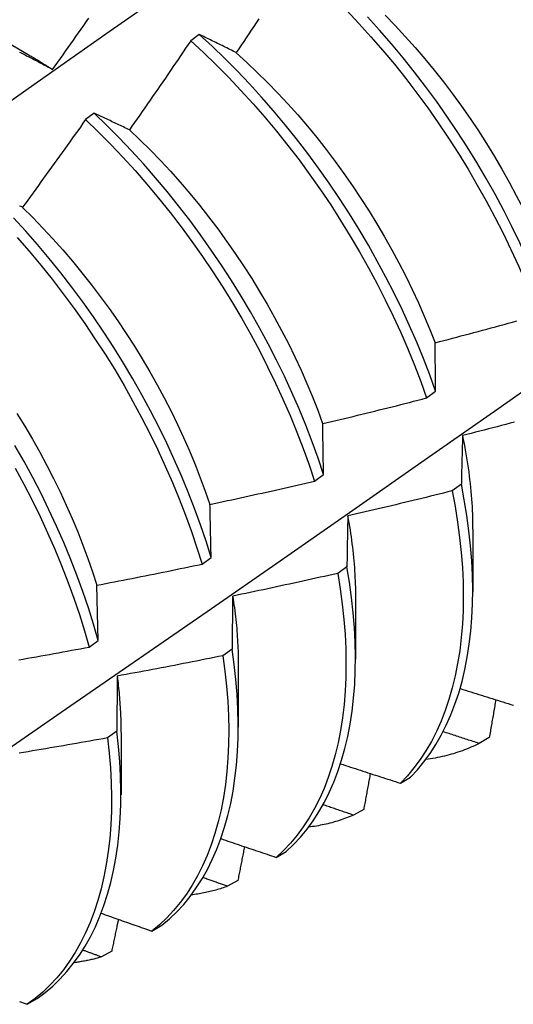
# Model space of a CAD drawing. Header units: inches. Extents: x 202.5 to 236.7, y 67 to 121.5.
# Tile 12 of 48: x 212.344 to 212.49, y 86.987 to 87.279. Entities that reach past the tile are written whole.
import ezdxf

# ---------------------------------------------------------------- set-up
doc = ezdxf.new("R2010")
doc.units = ezdxf.units.IN
doc.header["$MEASUREMENT"] = 0
doc.layers.add('Visible Edges(ANSI)', color=7, linetype='Continuous', lineweight=25)

msp = doc.modelspace()

# ---------------------------------------------------------------- linework, layer by layer
at = {"layer": 'Visible Edges(ANSI)'}
for p, q in [((212.33008, 87.27759), (212.34609, 87.26838)), ((212.39683, 87.27428), (212.39431, 87.2724)), ((212.36562, 87.25091), (212.36309, 87.24901)), ((212.46432, 87.16646), (212.46701, 87.16846)), ((212.43105, 87.14182), (212.43374, 87.14381)), ((212.47464, 87.14089), (212.4719, 87.13891)), ((212.47804, 87.12754), (212.47801, 87.10906)), ((212.39767, 87.1172), (212.40037, 87.11918)), ((212.44068, 87.11642), (212.43793, 87.11444)), ((212.36688, 87.09458), (212.36647, 87.11094)), ((212.44324, 87.10745), (212.44322, 87.08897)), ((212.36417, 87.09259), (212.36688, 87.09458)), ((212.40659, 87.09199), (212.40383, 87.09002)), ((212.40844, 87.08736), (212.40842, 87.06888)), ((212.37239, 87.06761), (212.36963, 87.06564)), ((212.37364, 87.06727), (212.37362, 87.04878)), ((212.48293, 87.06574), (212.47992, 87.06401)), ((212.45655, 87.05222), (212.45952, 87.054)), ((212.44565, 87.04446), (212.44263, 87.04275)), ((212.41971, 87.03022), (212.42269, 87.03199)), ((212.40829, 87.02334), (212.40526, 87.02164)), ((212.38278, 87.00835), (212.38576, 87.01012)), ((212.37085, 87.00236), (212.36782, 87.00067)), ((212.34575, 86.98664), (212.34875, 86.98839))]:
    msp.add_line(p, q, dxfattribs=at)
at = {"layer": 'Visible Edges(ANSI)', "flags": 128}
for points in [[(212.32304, 87.24198), (212.3461, 87.25823), (212.36915, 87.27443), (212.39219, 87.29057), (212.41523, 87.30665), (212.43827, 87.32268), (212.4613, 87.33864)], [(212.35333, 87.26392), (212.3541, 87.26501), (212.35487, 87.26609), (212.35564, 87.26718), (212.35641, 87.26826), (212.35718, 87.26935), (212.35795, 87.27044), (212.35872, 87.27152), (212.35948, 87.27261), (212.36025, 87.2737), (212.36102, 87.27479), (212.36178, 87.27588), (212.36254, 87.27697), (212.36331, 87.27806), (212.36407, 87.27915)], [(212.4406, 87.2814), (212.44424, 87.27756), (212.44782, 87.27361), (212.45134, 87.26956), (212.45479, 87.26542), (212.45816, 87.26119), (212.46145, 87.25688), (212.46467, 87.2525), (212.4678, 87.24804), (212.47083, 87.24352), (212.47378, 87.23894), (212.47663, 87.2343), (212.47938, 87.22961), (212.48203, 87.22489), (212.48458, 87.22012), (212.48701, 87.21533), (212.48934, 87.21051), (212.49155, 87.20568), (212.49365, 87.20083), (212.49563, 87.19597), (212.49748, 87.19112)], [(212.50016, 87.19311), (212.49829, 87.19797), (212.49631, 87.20282), (212.4942, 87.20767), (212.49198, 87.2125), (212.48964, 87.21732), (212.4872, 87.22211), (212.48465, 87.22687), (212.48199, 87.2316), (212.47923, 87.23628), (212.47637, 87.24091), (212.47342, 87.24549), (212.47037, 87.25), (212.46724, 87.25446), (212.46402, 87.25884), (212.46072, 87.26314), (212.45734, 87.26736), (212.45389, 87.27149), (212.45037, 87.27553), (212.44678, 87.27948)], [(212.45198, 87.28004), (212.455, 87.27692), (212.45798, 87.27372), (212.4609, 87.27044), (212.46378, 87.26709), (212.46659, 87.26367), (212.46935, 87.26019), (212.47204, 87.25665), (212.47467, 87.25304), (212.47723, 87.24939), (212.47971, 87.24568), (212.48212, 87.24193), (212.48445, 87.23813), (212.4867, 87.2343), (212.48887, 87.23043), (212.49095, 87.22654), (212.49295, 87.22262), (212.49487, 87.21869), (212.4967, 87.21474), (212.49843, 87.21078), (212.50008, 87.20681)], [(212.4145, 87.27889), (212.41376, 87.27777), (212.41302, 87.27666), (212.41228, 87.27555), (212.41154, 87.27444), (212.4108, 87.27332), (212.41005, 87.27221), (212.40931, 87.2711), (212.40857, 87.26999), (212.40782, 87.26888)], [(212.40782, 87.26888), (212.40735, 87.26912), (212.40689, 87.26935), (212.40642, 87.26958), (212.40596, 87.26981), (212.40549, 87.27004), (212.40503, 87.27027), (212.40457, 87.2705), (212.4041, 87.27073), (212.40364, 87.27096), (212.40318, 87.27118), (212.40272, 87.27141), (212.40227, 87.27164), (212.40181, 87.27186), (212.40135, 87.27208), (212.4009, 87.27231), (212.40044, 87.27253), (212.39999, 87.27275), (212.39953, 87.27297), (212.39908, 87.27319), (212.39863, 87.27341), (212.39818, 87.27363), (212.39773, 87.27385), (212.39728, 87.27407), (212.39683, 87.27428)], [(212.46701, 87.16846), (212.46525, 87.17331), (212.46338, 87.17816), (212.46138, 87.18302), (212.45927, 87.18786), (212.45704, 87.1927), (212.4547, 87.19751), (212.45225, 87.2023), (212.44969, 87.20706), (212.44703, 87.21178), (212.44426, 87.21646), (212.4414, 87.22109), (212.43844, 87.22567), (212.43539, 87.23018), (212.43225, 87.23463), (212.42903, 87.239), (212.42572, 87.2433), (212.42234, 87.24752), (212.41888, 87.25165), (212.41536, 87.25568), (212.41176, 87.25962), (212.40811, 87.26345), (212.4044, 87.26717), (212.40064, 87.27079), (212.39683, 87.27428)], [(212.39431, 87.2724), (212.39356, 87.27129), (212.39281, 87.27018), (212.39206, 87.26908), (212.39131, 87.26797), (212.39056, 87.26687), (212.38981, 87.26576), (212.38905, 87.26466), (212.3883, 87.26356), (212.38754, 87.26245), (212.38678, 87.26135), (212.38603, 87.26025), (212.38527, 87.25915), (212.38451, 87.25805), (212.38375, 87.25695), (212.38299, 87.25585), (212.38223, 87.25475), (212.38147, 87.25366), (212.3807, 87.25256), (212.37994, 87.25146), (212.37918, 87.25037), (212.37841, 87.24927), (212.37764, 87.24818), (212.37688, 87.24709), (212.37611, 87.24599)], [(212.39431, 87.2724), (212.39812, 87.26889), (212.40188, 87.26527), (212.40558, 87.26154), (212.40923, 87.2577), (212.41281, 87.25375), (212.41633, 87.24971), (212.41979, 87.24558), (212.42316, 87.24135), (212.42646, 87.23705), (212.42968, 87.23267), (212.43281, 87.22822), (212.43586, 87.2237), (212.43881, 87.21912), (212.44167, 87.21448), (212.44442, 87.2098), (212.44708, 87.20508), (212.44963, 87.20032), (212.45207, 87.19553), (212.45441, 87.19071), (212.45663, 87.18587), (212.45873, 87.18102), (212.46071, 87.17617), (212.46258, 87.17131), (212.46432, 87.16646)], [(212.34353, 87.26906), (212.34395, 87.26885), (212.34436, 87.26863), (212.34478, 87.26842), (212.3452, 87.2682), (212.34562, 87.26798), (212.34605, 87.26776), (212.34647, 87.26755), (212.34689, 87.26733), (212.34731, 87.2671), (212.34774, 87.26688), (212.34816, 87.26666), (212.34859, 87.26644), (212.34902, 87.26621), (212.34944, 87.26599), (212.34987, 87.26576), (212.3503, 87.26554), (212.35073, 87.26531), (212.35116, 87.26508), (212.35159, 87.26485), (212.35203, 87.26462), (212.35246, 87.26439), (212.35289, 87.26416), (212.35333, 87.26392)], [(212.34608, 87.26831), (212.34639, 87.26814), (212.34669, 87.26796), (212.34699, 87.26779), (212.34729, 87.26761), (212.3476, 87.26743), (212.3479, 87.26725), (212.3482, 87.26707), (212.3485, 87.26689), (212.3488, 87.26671), (212.34911, 87.26652), (212.34941, 87.26634), (212.34971, 87.26615), (212.35001, 87.26597), (212.35031, 87.26578), (212.35061, 87.26559), (212.35091, 87.26541), (212.35122, 87.26522), (212.35152, 87.26502), (212.35182, 87.26483), (212.35212, 87.26464), (212.35242, 87.26445), (212.35272, 87.26425), (212.35302, 87.26406), (212.35332, 87.26386)], [(212.40781, 87.26883), (212.41096, 87.26598), (212.41407, 87.26304), (212.41714, 87.26001), (212.42016, 87.2569), (212.42314, 87.25371), (212.42607, 87.25044), (212.42894, 87.24709), (212.43175, 87.24368), (212.4345, 87.24019), (212.43718, 87.23664), (212.4398, 87.23303), (212.44236, 87.22937), (212.44484, 87.22566), (212.44724, 87.2219), (212.44958, 87.2181), (212.45183, 87.21426), (212.45401, 87.2104), (212.45611, 87.2065), (212.45812, 87.20259), (212.46004, 87.19865), (212.46188, 87.1947), (212.46363, 87.19075), (212.46528, 87.18679), (212.46684, 87.18283)], [(212.37611, 87.24599), (212.37566, 87.24621), (212.37522, 87.24642), (212.37477, 87.24663), (212.37433, 87.24684), (212.37389, 87.24705), (212.37344, 87.24726), (212.373, 87.24747), (212.37256, 87.24768), (212.37212, 87.24789), (212.37168, 87.24809), (212.37124, 87.2483), (212.37081, 87.24851), (212.37037, 87.24871), (212.36993, 87.24891), (212.3695, 87.24912), (212.36906, 87.24932), (212.36863, 87.24952), (212.3682, 87.24972), (212.36777, 87.24992), (212.36733, 87.25012), (212.3669, 87.25032), (212.36647, 87.25051), (212.36605, 87.25071), (212.36562, 87.25091)], [(212.43374, 87.14381), (212.43211, 87.14865), (212.43035, 87.1535), (212.42847, 87.15836), (212.42646, 87.16321), (212.42435, 87.16806), (212.42211, 87.17289), (212.41976, 87.17771), (212.41731, 87.1825), (212.41474, 87.18725), (212.41207, 87.19197), (212.4093, 87.19665), (212.40643, 87.20127), (212.40346, 87.20584), (212.40041, 87.21035), (212.39726, 87.2148), (212.39403, 87.21917), (212.39072, 87.22346), (212.38734, 87.22767), (212.38388, 87.2318), (212.38035, 87.23583), (212.37675, 87.23976), (212.3731, 87.24358), (212.36938, 87.2473), (212.36562, 87.25091)], [(212.36309, 87.24901), (212.36232, 87.24792), (212.36155, 87.24683), (212.36078, 87.24574), (212.36001, 87.24466), (212.35923, 87.24357), (212.35846, 87.24248), (212.35768, 87.24139), (212.3569, 87.24031), (212.35613, 87.23922), (212.35535, 87.23814), (212.35457, 87.23705), (212.35379, 87.23597), (212.35301, 87.23489), (212.35222, 87.2338), (212.35144, 87.23272), (212.35066, 87.23164), (212.34987, 87.23056), (212.34909, 87.22948), (212.3483, 87.2284), (212.34752, 87.22732), (212.34673, 87.22625), (212.34594, 87.22517), (212.34515, 87.22409), (212.34436, 87.22302)], [(212.36309, 87.24901), (212.36686, 87.2454), (212.37056, 87.24167), (212.37421, 87.23784), (212.3778, 87.2339), (212.38133, 87.22986), (212.38478, 87.22573), (212.38817, 87.22152), (212.39147, 87.21722), (212.39469, 87.21284), (212.39783, 87.20839), (212.40088, 87.20388), (212.40384, 87.1993), (212.4067, 87.19467), (212.40947, 87.18999), (212.41213, 87.18527), (212.41468, 87.18051), (212.41713, 87.17572), (212.41947, 87.1709), (212.4217, 87.16607), (212.42381, 87.16122), (212.4258, 87.15637), (212.42767, 87.15151), (212.42942, 87.14666), (212.43105, 87.14182)], [(212.37611, 87.24598), (212.37922, 87.24304), (212.38228, 87.24001), (212.3853, 87.2369), (212.38827, 87.23369), (212.39119, 87.23042), (212.39406, 87.22706), (212.39687, 87.22364), (212.39962, 87.22015), (212.40232, 87.2166), (212.40494, 87.21299), (212.4075, 87.20933), (212.40999, 87.20562), (212.41241, 87.20186), (212.41475, 87.19807), (212.41701, 87.19424), (212.4192, 87.19038), (212.4213, 87.18649), (212.42331, 87.18258), (212.42524, 87.17865), (212.42707, 87.1747), (212.42881, 87.17075), (212.43046, 87.16679), (212.43201, 87.16283), (212.43346, 87.15887)], [(212.34436, 87.22302), (212.34394, 87.22321), (212.34351, 87.2234)], [(212.34434, 87.22299), (212.34741, 87.21996), (212.35043, 87.21684), (212.35341, 87.21364), (212.35633, 87.21036), (212.35921, 87.20701), (212.36203, 87.20359), (212.36479, 87.20011), (212.36748, 87.19657), (212.37012, 87.19296), (212.37268, 87.18931), (212.37517, 87.18561), (212.37759, 87.18186), (212.37993, 87.17807), (212.38219, 87.17424), (212.38437, 87.17038), (212.38646, 87.16649), (212.38846, 87.16258), (212.39038, 87.15864), (212.39221, 87.1547), (212.39395, 87.15074), (212.39559, 87.14678), (212.39715, 87.14281), (212.39861, 87.13885), (212.39997, 87.1349)], [(212.40037, 87.11918), (212.39885, 87.12401), (212.39721, 87.12885), (212.39544, 87.1337), (212.39355, 87.13856), (212.39154, 87.14341), (212.38942, 87.14826), (212.38718, 87.15309), (212.38482, 87.1579), (212.38236, 87.16269), (212.37979, 87.16744), (212.37711, 87.17216), (212.37433, 87.17683), (212.37146, 87.18145), (212.36849, 87.18602), (212.36543, 87.19053), (212.36228, 87.19497), (212.35904, 87.19934), (212.35573, 87.20362), (212.35233, 87.20783), (212.34887, 87.21195), (212.34534, 87.21597), (212.34174, 87.21989)], [(212.3428, 87.21404), (212.34632, 87.21001), (212.34978, 87.20589), (212.35317, 87.20168), (212.35648, 87.19738), (212.35971, 87.19301), (212.36285, 87.18857), (212.3659, 87.18405), (212.36887, 87.17948), (212.37174, 87.17486), (212.37451, 87.17018), (212.37717, 87.16546), (212.37974, 87.1607), (212.38219, 87.15591), (212.38454, 87.1511), (212.38677, 87.14627), (212.38889, 87.14142), (212.39089, 87.13656), (212.39277, 87.13171), (212.39452, 87.12686), (212.39616, 87.12202), (212.39767, 87.1172)], [(212.33411, 87.0583), (212.35585, 87.07324), (212.37754, 87.0882), (212.3992, 87.10318), (212.42082, 87.11817), (212.44239, 87.13319), (212.46393, 87.14821), (212.48543, 87.16325), (212.50688, 87.17831), (212.5283, 87.19337), (212.54968, 87.20845)], [(212.46686, 87.18283), (212.46814, 87.18317), (212.46942, 87.1835), (212.4707, 87.18384), (212.47198, 87.18417), (212.47325, 87.18451), (212.47453, 87.18485), (212.47581, 87.18519), (212.47709, 87.18553), (212.47837, 87.18587), (212.47964, 87.18621), (212.48092, 87.18655), (212.4822, 87.1869), (212.48347, 87.18724), (212.48475, 87.18759), (212.48602, 87.18794), (212.4873, 87.18829), (212.48857, 87.18864), (212.48985, 87.18899), (212.49112, 87.18934)], [(212.46701, 87.16846), (212.467, 87.16907), (212.46699, 87.16968), (212.46698, 87.17029), (212.46698, 87.1709), (212.46697, 87.1715), (212.46696, 87.17211), (212.46696, 87.17271), (212.46695, 87.17332), (212.46694, 87.17392), (212.46694, 87.17452), (212.46693, 87.17512), (212.46692, 87.17572), (212.46692, 87.17632), (212.46691, 87.17692), (212.46691, 87.17752), (212.4669, 87.17811), (212.46689, 87.17871), (212.46689, 87.1793), (212.46688, 87.17989), (212.46688, 87.18048), (212.46687, 87.18107), (212.46687, 87.18166), (212.46686, 87.18225), (212.46686, 87.18283)], [(212.43349, 87.15886), (212.43478, 87.15916), (212.43607, 87.15947), (212.43735, 87.15978), (212.43864, 87.16008), (212.43993, 87.16039), (212.44121, 87.1607), (212.4425, 87.16101), (212.44379, 87.16133), (212.44507, 87.16164), (212.44636, 87.16195), (212.44764, 87.16227), (212.44893, 87.16259), (212.45021, 87.1629), (212.4515, 87.16322), (212.45278, 87.16354), (212.45406, 87.16386), (212.45535, 87.16418), (212.45663, 87.16451), (212.45791, 87.16483), (212.4592, 87.16515), (212.46048, 87.16548), (212.46176, 87.16581), (212.46304, 87.16614), (212.46432, 87.16646)], [(212.34273, 87.16185), (212.34506, 87.15806), (212.34732, 87.15422), (212.3495, 87.15036), (212.35159, 87.14646), (212.3536, 87.14255), (212.35553, 87.13861), (212.35737, 87.13466), (212.35912, 87.13071), (212.36078, 87.12674), (212.36234, 87.12278), (212.36381, 87.11882), (212.36518, 87.11487), (212.36645, 87.11094)], [(212.43374, 87.14381), (212.43373, 87.14445), (212.43372, 87.14509), (212.43371, 87.14573), (212.4337, 87.14636), (212.43369, 87.147), (212.43367, 87.14763), (212.43366, 87.14827), (212.43365, 87.1489), (212.43364, 87.14953), (212.43363, 87.15016), (212.43362, 87.15079), (212.43361, 87.15141), (212.4336, 87.15204), (212.43359, 87.15267), (212.43358, 87.15329), (212.43357, 87.15391), (212.43356, 87.15454), (212.43355, 87.15516), (212.43354, 87.15578), (212.43353, 87.1564), (212.43352, 87.15701), (212.43351, 87.15763), (212.4335, 87.15825), (212.43349, 87.15886)], [(212.4904, 87.15928), (212.48912, 87.15895), (212.48784, 87.15861), (212.48656, 87.15828), (212.48527, 87.15794), (212.48399, 87.15761), (212.48271, 87.15728), (212.48142, 87.15695), (212.48014, 87.15662), (212.47886, 87.15629), (212.47757, 87.15596), (212.47629, 87.15563), (212.475, 87.15531)], [(212.475, 87.15531), (212.47498, 87.15472), (212.47497, 87.15413), (212.47495, 87.15354), (212.47493, 87.15295), (212.47492, 87.15236), (212.4749, 87.15176), (212.47488, 87.15117), (212.47487, 87.15057), (212.47485, 87.14997), (212.47484, 87.14937), (212.47482, 87.14878), (212.4748, 87.14818), (212.47479, 87.14757), (212.47478, 87.14697), (212.47476, 87.14637), (212.47475, 87.14576), (212.47473, 87.14516), (212.47472, 87.14455), (212.4747, 87.14394), (212.47469, 87.14333), (212.47468, 87.14272), (212.47467, 87.14211), (212.47465, 87.1415), (212.47464, 87.14089)], [(212.47497, 87.15533), (212.47521, 87.15412), (212.47545, 87.15292), (212.47567, 87.15171), (212.47589, 87.15051), (212.47609, 87.14932), (212.47629, 87.14813), (212.47647, 87.14694), (212.47664, 87.14576), (212.47681, 87.14458), (212.47696, 87.14341), (212.4771, 87.14224), (212.47723, 87.14108), (212.47735, 87.13992), (212.47746, 87.13877), (212.47756, 87.13762), (212.47765, 87.13648), (212.47773, 87.13535), (212.4778, 87.13422), (212.47785, 87.13309), (212.4779, 87.13198), (212.47794, 87.13087), (212.47796, 87.12976), (212.47798, 87.12866), (212.47798, 87.12757)], [(212.36688, 87.09458), (212.36548, 87.09938), (212.36396, 87.1042), (212.36231, 87.10905), (212.36053, 87.1139), (212.35864, 87.11875), (212.35662, 87.12361), (212.35449, 87.12845), (212.35224, 87.13328), (212.34988, 87.1381), (212.34741, 87.14288), (212.34483, 87.14763), (212.34215, 87.15235)], [(212.34222, 87.14565), (212.34479, 87.14089), (212.34725, 87.13611), (212.3496, 87.13129), (212.35184, 87.12646), (212.35397, 87.12162), (212.35597, 87.11676), (212.35786, 87.11191), (212.35963, 87.10705), (212.36127, 87.10221), (212.36278, 87.09739), (212.36417, 87.09259)], [(212.40003, 87.13489), (212.40132, 87.13517), (212.40262, 87.13545), (212.40391, 87.13573), (212.40521, 87.13601), (212.4065, 87.13629), (212.4078, 87.13657), (212.40909, 87.13685), (212.41039, 87.13714), (212.41168, 87.13742), (212.41297, 87.13771), (212.41427, 87.13799), (212.41556, 87.13828), (212.41685, 87.13857), (212.41814, 87.13886), (212.41944, 87.13915), (212.42073, 87.13944), (212.42202, 87.13974), (212.42331, 87.14003), (212.4246, 87.14033), (212.42589, 87.14062), (212.42718, 87.14092), (212.42847, 87.14122), (212.42976, 87.14152), (212.43105, 87.14182)], [(212.4719, 87.13891), (212.47061, 87.13859), (212.46933, 87.13827), (212.46804, 87.13795), (212.46675, 87.13763), (212.46546, 87.13731), (212.46418, 87.13699), (212.46289, 87.13668), (212.4616, 87.13637), (212.46031, 87.13605), (212.45902, 87.13574), (212.45773, 87.13543), (212.45644, 87.13512), (212.45515, 87.13481), (212.45386, 87.1345), (212.45257, 87.1342), (212.45128, 87.13389), (212.44999, 87.13359), (212.44869, 87.13329), (212.4474, 87.13298), (212.44611, 87.13268), (212.44482, 87.13238), (212.44352, 87.13208), (212.44223, 87.13179), (212.44094, 87.13149)], [(212.4719, 87.13891), (212.47277, 87.13426), (212.47351, 87.12965), (212.47412, 87.12511), (212.47459, 87.12063), (212.47493, 87.11622), (212.47513, 87.11188), (212.4752, 87.10762), (212.47514, 87.10345), (212.47494, 87.09937), (212.4746, 87.09539), (212.47414, 87.0915), (212.47354, 87.08772), (212.47281, 87.08406), (212.47195, 87.0805), (212.47096, 87.07707), (212.46984, 87.07376), (212.4686, 87.07058), (212.46723, 87.06753), (212.46574, 87.06462), (212.46414, 87.06184), (212.46241, 87.05921), (212.46057, 87.05673), (212.45861, 87.0544), (212.45655, 87.05222)], [(212.45952, 87.054), (212.46158, 87.05619), (212.46352, 87.05854), (212.46536, 87.06103), (212.46707, 87.06367), (212.46867, 87.06646), (212.47015, 87.06938), (212.47151, 87.07244), (212.47274, 87.07563), (212.47385, 87.07895), (212.47483, 87.08239), (212.47568, 87.08595), (212.4764, 87.08963), (212.47699, 87.09342), (212.47744, 87.09731), (212.47777, 87.1013), (212.47796, 87.10539), (212.47801, 87.10957), (212.47793, 87.11383), (212.47772, 87.11817), (212.47737, 87.12259), (212.47689, 87.12708), (212.47627, 87.13163), (212.47552, 87.13623), (212.47464, 87.14089)], [(212.40037, 87.11918), (212.40035, 87.11985), (212.40034, 87.12052), (212.40032, 87.12118), (212.40031, 87.12184), (212.40029, 87.12251), (212.40028, 87.12317), (212.40026, 87.12383), (212.40025, 87.12449), (212.40024, 87.12515), (212.40022, 87.1258), (212.40021, 87.12646), (212.40019, 87.12712), (212.40018, 87.12777), (212.40016, 87.12842), (212.40015, 87.12907), (212.40014, 87.12973), (212.40012, 87.13038), (212.40011, 87.13102), (212.4001, 87.13167), (212.40008, 87.13232), (212.40007, 87.13296), (212.40005, 87.13361), (212.40004, 87.13425), (212.40003, 87.13489)], [(212.44094, 87.13149), (212.44092, 87.13088), (212.44091, 87.13026), (212.4409, 87.12964), (212.44089, 87.12902), (212.44087, 87.1284), (212.44086, 87.12778), (212.44085, 87.12716), (212.44084, 87.12653), (212.44083, 87.12591), (212.44081, 87.12528), (212.4408, 87.12466), (212.44079, 87.12403), (212.44078, 87.1234), (212.44077, 87.12277), (212.44076, 87.12214), (212.44075, 87.12151), (212.44074, 87.12087), (212.44073, 87.12024), (212.44072, 87.11961), (212.44071, 87.11897), (212.4407, 87.11833), (212.44069, 87.11769), (212.44068, 87.11706), (212.44068, 87.11642)], [(212.44088, 87.13151), (212.44107, 87.13046), (212.44125, 87.12942), (212.44142, 87.12838), (212.44159, 87.12734), (212.44175, 87.12631), (212.4419, 87.12528), (212.44204, 87.12425), (212.44217, 87.12323), (212.4423, 87.12221), (212.44242, 87.1212), (212.44253, 87.12019), (212.44263, 87.11918), (212.44272, 87.11818), (212.44281, 87.11718), (212.44289, 87.11619), (212.44296, 87.1152), (212.44302, 87.11421), (212.44307, 87.11323), (212.44312, 87.11226), (212.44316, 87.11129), (212.44318, 87.11032), (212.4432, 87.10936), (212.44322, 87.10841), (212.44322, 87.10746)], [(212.36647, 87.11094), (212.36777, 87.11119), (212.36908, 87.11144), (212.37038, 87.11169), (212.37168, 87.11194), (212.37298, 87.11219), (212.37428, 87.11245), (212.37558, 87.1127), (212.37689, 87.11296), (212.37819, 87.11321), (212.37949, 87.11347), (212.38079, 87.11373), (212.38209, 87.11399), (212.38339, 87.11425), (212.38469, 87.11451), (212.38599, 87.11478), (212.38728, 87.11504), (212.38858, 87.11531), (212.38988, 87.11557), (212.39118, 87.11584), (212.39248, 87.11611), (212.39377, 87.11638), (212.39507, 87.11665), (212.39637, 87.11692), (212.39767, 87.1172)], [(212.42269, 87.03199), (212.42485, 87.03403), (212.4269, 87.03624), (212.42884, 87.03859), (212.43066, 87.04109), (212.43237, 87.04374), (212.43397, 87.04654), (212.43544, 87.04947), (212.43679, 87.05253), (212.43801, 87.05573), (212.43911, 87.05906), (212.44008, 87.06251), (212.44093, 87.06608), (212.44164, 87.06976), (212.44222, 87.07355), (212.44267, 87.07745), (212.44298, 87.08145), (212.44317, 87.08554), (212.44321, 87.08973), (212.44313, 87.094), (212.44291, 87.09834), (212.44255, 87.10276), (212.44206, 87.10725), (212.44143, 87.11181), (212.44068, 87.11642)], [(212.43793, 87.11444), (212.43663, 87.11415), (212.43534, 87.11385), (212.43404, 87.11356), (212.43275, 87.11327), (212.43145, 87.11299), (212.43015, 87.1127), (212.42886, 87.11241), (212.42756, 87.11213), (212.42626, 87.11184), (212.42496, 87.11156), (212.42367, 87.11128), (212.42237, 87.111), (212.42107, 87.11072), (212.41977, 87.11044), (212.41847, 87.11016), (212.41717, 87.10988), (212.41587, 87.10961), (212.41457, 87.10933), (212.41327, 87.10906), (212.41197, 87.10879), (212.41067, 87.10852), (212.40937, 87.10825), (212.40807, 87.10798), (212.40677, 87.10771)], [(212.43793, 87.11444), (212.43867, 87.10983), (212.43929, 87.10529), (212.43977, 87.1008), (212.44012, 87.09639), (212.44033, 87.09205), (212.4404, 87.08778), (212.44035, 87.08361), (212.44015, 87.07952), (212.43983, 87.07553), (212.43937, 87.07164), (212.43878, 87.06785), (212.43806, 87.06418), (212.4372, 87.06062), (212.43622, 87.05718), (212.43511, 87.05386), (212.43388, 87.05067), (212.43252, 87.04762), (212.43104, 87.0447), (212.42944, 87.04191), (212.42772, 87.03927), (212.42588, 87.03678), (212.42393, 87.03444), (212.42187, 87.03225), (212.41971, 87.03022)], [(212.40677, 87.10771), (212.40676, 87.10707), (212.40675, 87.10642), (212.40674, 87.10578), (212.40673, 87.10513), (212.40673, 87.10448), (212.40672, 87.10384), (212.40671, 87.10319), (212.4067, 87.10254), (212.40669, 87.10188), (212.40669, 87.10123), (212.40668, 87.10058), (212.40667, 87.09992), (212.40666, 87.09927), (212.40666, 87.09861), (212.40665, 87.09795), (212.40664, 87.09729), (212.40664, 87.09664), (212.40663, 87.09597), (212.40662, 87.09531), (212.40662, 87.09465), (212.40661, 87.09399), (212.40661, 87.09332), (212.4066, 87.09265), (212.40659, 87.09199)], [(212.40675, 87.10771), (212.40689, 87.10683), (212.40702, 87.10595), (212.40715, 87.10508), (212.40727, 87.1042), (212.40739, 87.10333), (212.40749, 87.10246), (212.4076, 87.1016), (212.40769, 87.10074), (212.40778, 87.09988), (212.40787, 87.09902), (212.40795, 87.09817), (212.40802, 87.09732), (212.40808, 87.09647), (212.40814, 87.09563), (212.4082, 87.09479), (212.40824, 87.09395), (212.40829, 87.09312), (212.40832, 87.09229), (212.40835, 87.09147), (212.40838, 87.09064), (212.40839, 87.08983), (212.40841, 87.08901), (212.40841, 87.0882), (212.40841, 87.08739)], [(212.34328, 87.0888), (212.34459, 87.08903), (212.3459, 87.08926), (212.3472, 87.08949), (212.34851, 87.08972), (212.34982, 87.08995), (212.35112, 87.09019), (212.35243, 87.09042), (212.35373, 87.09066), (212.35504, 87.0909), (212.35634, 87.09114), (212.35765, 87.09137), (212.35895, 87.09162), (212.36026, 87.09186), (212.36156, 87.0921), (212.36287, 87.09234), (212.36417, 87.09259)], [(212.40383, 87.09002), (212.40253, 87.08975), (212.40123, 87.08949), (212.39993, 87.08923), (212.39862, 87.08896), (212.39732, 87.0887), (212.39602, 87.08845), (212.39471, 87.08819), (212.39341, 87.08793), (212.3921, 87.08768), (212.3908, 87.08742), (212.38949, 87.08717), (212.38819, 87.08691), (212.38688, 87.08666), (212.38558, 87.08641), (212.38427, 87.08616), (212.38296, 87.08592), (212.38166, 87.08567), (212.38035, 87.08542), (212.37904, 87.08518), (212.37774, 87.08494), (212.37643, 87.0847), (212.37512, 87.08445), (212.37381, 87.08421), (212.3725, 87.08398)], [(212.40383, 87.09002), (212.40446, 87.08546), (212.40495, 87.08098), (212.4053, 87.07656), (212.40552, 87.07221), (212.4056, 87.06794), (212.40555, 87.06376), (212.40537, 87.05967), (212.40505, 87.05567), (212.4046, 87.05178), (212.40402, 87.04798), (212.4033, 87.0443), (212.40246, 87.04074), (212.40148, 87.03729), (212.40038, 87.03396), (212.39916, 87.03077), (212.3978, 87.0277), (212.39633, 87.02477), (212.39474, 87.02198), (212.39302, 87.01934), (212.39119, 87.01684), (212.38925, 87.01448), (212.3872, 87.01228), (212.38504, 87.01024), (212.38278, 87.00835)], [(212.38576, 87.01012), (212.38802, 87.01201), (212.39017, 87.01407), (212.39222, 87.01628), (212.39415, 87.01864), (212.39597, 87.02116), (212.39767, 87.02381), (212.39926, 87.02661), (212.40072, 87.02955), (212.40207, 87.03263), (212.40328, 87.03584), (212.40438, 87.03917), (212.40534, 87.04263), (212.40617, 87.0462), (212.40688, 87.04989), (212.40745, 87.05369), (212.40789, 87.0576), (212.4082, 87.0616), (212.40837, 87.0657), (212.40841, 87.06989), (212.40832, 87.07416), (212.40809, 87.07851), (212.40773, 87.08294), (212.40723, 87.08743), (212.40659, 87.09199)], [(212.3725, 87.08398), (212.3725, 87.08331), (212.37249, 87.08263), (212.37249, 87.08196), (212.37248, 87.08129), (212.37247, 87.08061), (212.37247, 87.07994), (212.37246, 87.07926), (212.37246, 87.07859), (212.37245, 87.07791), (212.37245, 87.07723), (212.37244, 87.07655), (212.37244, 87.07587), (212.37243, 87.07518), (212.37243, 87.0745), (212.37243, 87.07382), (212.37242, 87.07313), (212.37242, 87.07244), (212.37241, 87.07176), (212.37241, 87.07107), (212.37241, 87.07038), (212.3724, 87.06969), (212.3724, 87.069), (212.3724, 87.0683), (212.37239, 87.06761)], [(212.37247, 87.084), (212.37256, 87.08328), (212.37265, 87.08257), (212.37273, 87.08185), (212.37281, 87.08114), (212.37289, 87.08042), (212.37296, 87.07972), (212.37303, 87.07901), (212.37309, 87.0783), (212.37315, 87.0776), (212.37321, 87.0769), (212.37326, 87.0762), (212.37331, 87.0755), (212.37336, 87.0748), (212.3734, 87.07411), (212.37343, 87.07342), (212.37347, 87.07273), (212.37349, 87.07205), (212.37352, 87.07136), (212.37354, 87.07068), (212.37356, 87.07), (212.37357, 87.06933), (212.37358, 87.06865), (212.37358, 87.06798), (212.37358, 87.06731)], [(212.47424, 87.08026), (212.47503, 87.08001), (212.47582, 87.07977), (212.47662, 87.07952), (212.47741, 87.07927), (212.4782, 87.07902), (212.47899, 87.07877), (212.47979, 87.07853), (212.48058, 87.07828), (212.48137, 87.07803), (212.48216, 87.07779), (212.48296, 87.07754), (212.48375, 87.07729), (212.48455, 87.07705), (212.48534, 87.0768), (212.48613, 87.07656), (212.48693, 87.07631), (212.48772, 87.07606), (212.48852, 87.07582), (212.48931, 87.07558), (212.49011, 87.07533)], [(212.48484, 87.07695), (212.48477, 87.07649), (212.48469, 87.07602), (212.48461, 87.07555), (212.48453, 87.07509), (212.48445, 87.07462), (212.48437, 87.07415), (212.48429, 87.07369), (212.48421, 87.07322), (212.48413, 87.07275), (212.48405, 87.07228), (212.48397, 87.07182), (212.48389, 87.07135), (212.48381, 87.07088), (212.48373, 87.07042), (212.48365, 87.06995), (212.48357, 87.06948), (212.48349, 87.06901), (212.48341, 87.06854), (212.48333, 87.06808), (212.48325, 87.06761), (212.48317, 87.06714), (212.48309, 87.06667), (212.48301, 87.06621), (212.48293, 87.06574)], [(212.34875, 86.98839), (212.3511, 86.99013), (212.35335, 86.99204), (212.3555, 86.99411), (212.35754, 86.99633), (212.35946, 86.9987), (212.36127, 87.00122), (212.36297, 87.00389), (212.36455, 87.00669), (212.36601, 87.00964), (212.36734, 87.01273), (212.36855, 87.01594), (212.36964, 87.01928), (212.37059, 87.02275), (212.37142, 87.02633), (212.37212, 87.03002), (212.37268, 87.03383), (212.37312, 87.03774), (212.37342, 87.04175), (212.37358, 87.04585), (212.37361, 87.05005), (212.37351, 87.05433), (212.37327, 87.05868), (212.3729, 87.06311), (212.37239, 87.06761)], [(212.47992, 87.06401), (212.47947, 87.06416), (212.47903, 87.0643), (212.47858, 87.06445), (212.47813, 87.06459), (212.47769, 87.06473), (212.47724, 87.06488), (212.47679, 87.06502), (212.47635, 87.06517), (212.4759, 87.06531), (212.47546, 87.06546), (212.47501, 87.0656), (212.47456, 87.06575), (212.47412, 87.06589), (212.47367, 87.06603), (212.47323, 87.06618), (212.47278, 87.06632), (212.47233, 87.06647), (212.47189, 87.06662), (212.47144, 87.06676), (212.471, 87.06691), (212.47055, 87.06705), (212.47011, 87.0672), (212.46966, 87.06734), (212.46922, 87.06749)], [(212.36963, 87.06564), (212.36832, 87.06541), (212.36701, 87.06517), (212.3657, 87.06494), (212.36439, 87.0647), (212.36308, 87.06447), (212.36177, 87.06424), (212.36046, 87.06401), (212.35914, 87.06379), (212.35783, 87.06356), (212.35652, 87.06333), (212.35521, 87.06311), (212.3539, 87.06288), (212.35258, 87.06266), (212.35127, 87.06244), (212.34996, 87.06222), (212.34865, 87.062), (212.34733, 87.06178), (212.34602, 87.06156), (212.34471, 87.06135), (212.34339, 87.06113)], [(212.36963, 87.06564), (212.37012, 87.06115), (212.37048, 87.05673), (212.37071, 87.05237), (212.3708, 87.0481), (212.37076, 87.04392), (212.37059, 87.03982), (212.37028, 87.03582), (212.36983, 87.03191), (212.36926, 87.02812), (212.36855, 87.02443), (212.36771, 87.02085), (212.36675, 87.0174), (212.36565, 87.01407), (212.36443, 87.01086), (212.36309, 87.00779), (212.36162, 87.00485), (212.36004, 87.00205), (212.35833, 86.9994), (212.35651, 86.99689), (212.35457, 86.99453), (212.35253, 86.99232), (212.35037, 86.99027), (212.34811, 86.98837), (212.34575, 86.98664)], [(212.47992, 87.06401), (212.47931, 87.06371), (212.4787, 87.06342), (212.47808, 87.06313), (212.47746, 87.06286), (212.47684, 87.06259), (212.4762, 87.06233), (212.47557, 87.06208), (212.47493, 87.06184), (212.47428, 87.06161), (212.47363, 87.06139), (212.47298, 87.06118), (212.47232, 87.06097), (212.47165, 87.06078), (212.47099, 87.0606), (212.47031, 87.06042), (212.46964, 87.06025), (212.46896, 87.0601), (212.46827, 87.05995), (212.46758, 87.05981), (212.46689, 87.05968), (212.46619, 87.05956), (212.46549, 87.05945), (212.46479, 87.05935), (212.46408, 87.05926)], [(212.43877, 87.05798), (212.43951, 87.05773), (212.44025, 87.05749), (212.44099, 87.05725), (212.44173, 87.05701), (212.44247, 87.05677), (212.44321, 87.05653), (212.44395, 87.05629), (212.44468, 87.05604), (212.44542, 87.0558), (212.44616, 87.05556), (212.44691, 87.05532), (212.44765, 87.05508), (212.44839, 87.05484), (212.44913, 87.0546), (212.44987, 87.05436), (212.45061, 87.05412), (212.45135, 87.05389), (212.45209, 87.05365), (212.45284, 87.05341), (212.45358, 87.05317), (212.45432, 87.05293), (212.45506, 87.05269), (212.4558, 87.05245), (212.45655, 87.05222)], [(212.44759, 87.0551), (212.44751, 87.05466), (212.44743, 87.05421), (212.44735, 87.05377), (212.44727, 87.05333), (212.44719, 87.05289), (212.44711, 87.05244), (212.44703, 87.052), (212.44695, 87.05156), (212.44687, 87.05111), (212.44679, 87.05067), (212.44671, 87.05023), (212.44663, 87.04978), (212.44654, 87.04934), (212.44646, 87.0489), (212.44638, 87.04845), (212.4463, 87.04801), (212.44622, 87.04757), (212.44614, 87.04712), (212.44606, 87.04668), (212.44597, 87.04624), (212.44589, 87.04579), (212.44581, 87.04535), (212.44573, 87.04491), (212.44565, 87.04446)], [(212.44263, 87.04275), (212.44225, 87.04288), (212.44188, 87.043), (212.4415, 87.04313), (212.44112, 87.04326), (212.44074, 87.04339), (212.44036, 87.04351), (212.43999, 87.04364), (212.43961, 87.04377), (212.43923, 87.0439), (212.43885, 87.04403), (212.43848, 87.04415), (212.4381, 87.04428), (212.43772, 87.04441), (212.43735, 87.04454), (212.43697, 87.04466), (212.43659, 87.04479), (212.43621, 87.04492), (212.43584, 87.04505), (212.43546, 87.04518), (212.43508, 87.04531), (212.43471, 87.04543), (212.43433, 87.04556), (212.43395, 87.04569), (212.43358, 87.04582)], [(212.44263, 87.04275), (212.44211, 87.04253), (212.44159, 87.04231), (212.44106, 87.0421), (212.44053, 87.0419), (212.44, 87.0417), (212.43946, 87.04151), (212.43892, 87.04133), (212.43837, 87.04115), (212.43783, 87.04098), (212.43728, 87.04081), (212.43673, 87.04065), (212.43617, 87.0405), (212.43561, 87.04035), (212.43505, 87.04021), (212.43449, 87.04008), (212.43392, 87.03995), (212.43335, 87.03983), (212.43278, 87.03972), (212.4322, 87.03961), (212.43162, 87.03951), (212.43104, 87.03941), (212.43046, 87.03933), (212.42987, 87.03924), (212.42928, 87.03917)], [(212.40326, 87.03577), (212.40394, 87.03554), (212.40463, 87.0353), (212.40531, 87.03507), (212.40599, 87.03484), (212.40668, 87.03461), (212.40736, 87.03437), (212.40805, 87.03414), (212.40873, 87.03391), (212.40942, 87.03368), (212.4101, 87.03345), (212.41079, 87.03321), (212.41147, 87.03298), (212.41216, 87.03275), (212.41284, 87.03252), (212.41353, 87.03229), (212.41421, 87.03206), (212.4149, 87.03183), (212.41559, 87.0316), (212.41627, 87.03137), (212.41696, 87.03114), (212.41765, 87.03091), (212.41833, 87.03068), (212.41902, 87.03045), (212.41971, 87.03022)], [(212.41025, 87.03339), (212.41017, 87.03298), (212.41009, 87.03256), (212.41001, 87.03214), (212.40993, 87.03172), (212.40985, 87.0313), (212.40977, 87.03088), (212.40968, 87.03046), (212.4096, 87.03004), (212.40952, 87.02962), (212.40944, 87.02921), (212.40936, 87.02879), (212.40928, 87.02837), (212.40919, 87.02795), (212.40911, 87.02753), (212.40903, 87.02711), (212.40895, 87.02669), (212.40886, 87.02627), (212.40878, 87.02585), (212.4087, 87.02543), (212.40862, 87.02501), (212.40853, 87.02459), (212.40845, 87.02418), (212.40837, 87.02376), (212.40829, 87.02334)], [(212.40526, 87.02164), (212.40496, 87.02174), (212.40465, 87.02185), (212.40434, 87.02196), (212.40404, 87.02207), (212.40373, 87.02217), (212.40343, 87.02228), (212.40312, 87.02239), (212.40281, 87.0225), (212.40251, 87.02261), (212.4022, 87.02271), (212.4019, 87.02282), (212.40159, 87.02293), (212.40128, 87.02304), (212.40098, 87.02315), (212.40067, 87.02325), (212.40037, 87.02336), (212.40006, 87.02347), (212.39975, 87.02358), (212.39945, 87.02369), (212.39914, 87.02379), (212.39884, 87.0239), (212.39853, 87.02401), (212.39822, 87.02412), (212.39792, 87.02423)], [(212.40526, 87.02164), (212.40484, 87.02148), (212.40441, 87.02133), (212.40398, 87.02119), (212.40354, 87.02105), (212.40311, 87.02091), (212.40267, 87.02078), (212.40223, 87.02065), (212.40179, 87.02052), (212.40135, 87.0204), (212.4009, 87.02029), (212.40046, 87.02017), (212.40001, 87.02006), (212.39956, 87.01996), (212.3991, 87.01986), (212.39865, 87.01976), (212.39819, 87.01967), (212.39773, 87.01958), (212.39728, 87.0195), (212.39681, 87.01942), (212.39635, 87.01934), (212.39589, 87.01927), (212.39542, 87.0192), (212.39495, 87.01914), (212.39448, 87.01908)], [(212.36771, 87.01365), (212.36833, 87.01342), (212.36896, 87.0132), (212.36959, 87.01298), (212.37021, 87.01276), (212.37084, 87.01254), (212.37147, 87.01232), (212.37209, 87.0121), (212.37272, 87.01187), (212.37335, 87.01165), (212.37397, 87.01143), (212.3746, 87.01121), (212.37523, 87.01099), (212.37586, 87.01077), (212.37649, 87.01055), (212.37711, 87.01033), (212.37774, 87.01011), (212.37837, 87.00989), (212.379, 87.00967), (212.37963, 87.00945), (212.38026, 87.00923), (212.38089, 87.00901), (212.38152, 87.00879), (212.38215, 87.00857), (212.38278, 87.00835)], [(212.37283, 87.01184), (212.37275, 87.01144), (212.37266, 87.01105), (212.37258, 87.01065), (212.3725, 87.01026), (212.37242, 87.00986), (212.37234, 87.00947), (212.37225, 87.00907), (212.37217, 87.00868), (212.37209, 87.00828), (212.37201, 87.00789), (212.37193, 87.0075), (212.37184, 87.0071), (212.37176, 87.00671), (212.37168, 87.00631), (212.3716, 87.00592), (212.37151, 87.00552), (212.37143, 87.00513), (212.37135, 87.00473), (212.37126, 87.00434), (212.37118, 87.00394), (212.3711, 87.00355), (212.37102, 87.00315), (212.37093, 87.00276), (212.37085, 87.00236)], [(212.36782, 87.00067), (212.36759, 87.00076), (212.36736, 87.00084), (212.36712, 87.00093), (212.36689, 87.00101), (212.36666, 87.0011), (212.36643, 87.00118), (212.3662, 87.00127), (212.36596, 87.00135), (212.36573, 87.00144), (212.3655, 87.00152), (212.36527, 87.00161), (212.36503, 87.00169), (212.3648, 87.00178), (212.36457, 87.00186), (212.36434, 87.00195), (212.36411, 87.00203), (212.36387, 87.00212), (212.36364, 87.0022), (212.36341, 87.00229), (212.36318, 87.00237), (212.36295, 87.00246), (212.36271, 87.00254), (212.36248, 87.00263), (212.36225, 87.00271)], [(212.36782, 87.00067), (212.36749, 87.00058), (212.36717, 87.00048), (212.36684, 87.00039), (212.36651, 87.0003), (212.36617, 87.00021), (212.36584, 87.00013), (212.36551, 87.00005), (212.36517, 86.99997), (212.36484, 86.99989), (212.3645, 86.99981), (212.36416, 86.99974), (212.36382, 86.99967), (212.36348, 86.9996), (212.36314, 86.99953), (212.3628, 86.99947), (212.36246, 86.9994), (212.36212, 86.99934), (212.36177, 86.99929), (212.36142, 86.99923), (212.36108, 86.99918), (212.36073, 86.99913), (212.36038, 86.99908), (212.36003, 86.99903), (212.35968, 86.99899)], [(212.34347, 86.98746), (212.34404, 86.98725), (212.34461, 86.98705), (212.34518, 86.98684), (212.34575, 86.98664)]]:
    msp.add_lwpolyline(points, dxfattribs=at)
at = {"layer": 'Visible Edges(ANSI)'}
for centre, major_axis, start_param, end_param in [((212.49559, 87.25256), (0.08287, -0.14354), 5.846554, 9.93506), ((212.49559, 87.25256), (0.07776, -0.13468), 0, 3.141593), ((212.49512, 87.25229), (-0.07776, 0.13468), 2.781963, 6.718398)]:
    msp.add_ellipse(centre, major_axis=major_axis, ratio=0.57735, start_param=start_param, end_param=end_param, dxfattribs=at)

doc.saveas('drawing.dxf')
